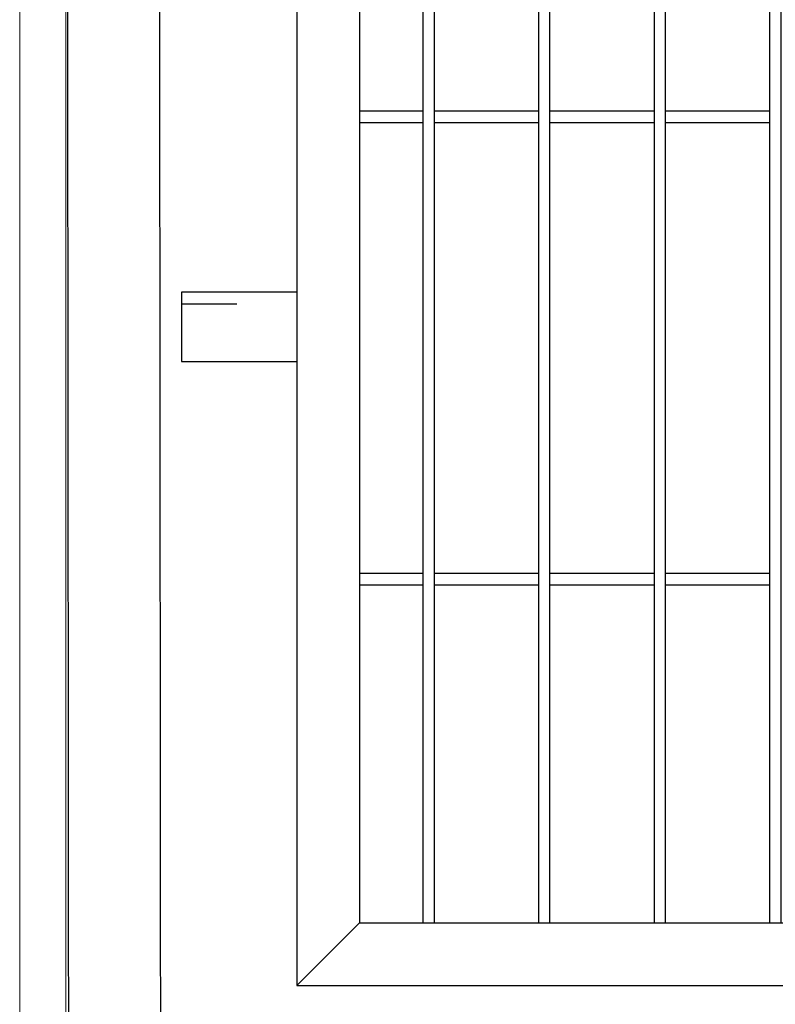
# Model space of a CAD drawing. Header units: inches. Extents: x 43593 to 117387, y -66787 to -26237.
# Tile 77 of 256: x 49619 to 49652, y -33651 to -33608. Entities that reach past the tile are written whole.
import ezdxf

# ---------------------------------------------------------------- set-up
doc = ezdxf.new("R2010")
doc.units = ezdxf.units.IN
doc.header["$MEASUREMENT"] = 0
doc.linetypes.add('ACAD_ISO03W100', pattern=[30, 12, -18])
doc.layers.add('--ogr.-panele', color=252, linetype='Continuous', lineweight=0)
doc.layers.add('AW OGRODZENIA', color=253, linetype='Continuous')

msp = doc.modelspace()

# ---------------------------------------------------------------- linework, layer by layer
at = {"layer": '--ogr.-panele', "color": 0}
for p, q in [((49618.968, -33536.702), (49618.968, -33690.208)), ((49620.968, -33536.702), (49620.968, -33690.208))]:
    msp.add_line(p, q, dxfattribs=at)
at = {"layer": 'AW OGRODZENIA'}
for p, q in [((49633.668, -33612.151), (49636.422, -33612.151)), ((49633.668, -33612.151), (49636.422, -33612.151)), ((49633.668, -33612.151), (49636.422, -33612.151)), ((49633.668, -33612.151), (49636.422, -33612.151)), ((49633.668, -33612.151), (49636.422, -33612.151)), ((49633.668, -33612.151), (49636.422, -33612.151)), ((49633.668, -33612.151), (49636.422, -33612.151)), ((49633.668, -33612.151), (49636.422, -33612.151)), ((49633.668, -33612.151), (49636.422, -33612.151)), ((49633.668, -33612.151), (49636.422, -33612.151)), ((49633.668, -33612.151), (49636.422, -33612.151)), ((49633.668, -33612.151), (49636.422, -33612.151)), ((49633.668, -33612.151), (49636.422, -33612.151)), ((49633.668, -33612.151), (49636.422, -33612.151)), ((49633.668, -33612.151), (49636.422, -33612.151)), ((49633.668, -33612.151), (49636.422, -33612.151)), ((49633.668, -33612.151), (49636.422, -33612.151)), ((49633.668, -33612.151), (49636.422, -33612.151)), ((49633.668, -33612.151), (49636.422, -33612.151)), ((49633.668, -33612.151), (49636.422, -33612.151)), ((49633.668, -33612.151), (49636.422, -33612.151)), ((49633.668, -33612.151), (49636.422, -33612.151)), ((49633.668, -33612.151), (49636.422, -33612.151)), ((49633.668, -33612.151), (49636.422, -33612.151)), ((49633.668, -33612.151), (49636.422, -33612.151)), ((49636.918, -33612.151), (49641.422, -33612.151)), ((49636.918, -33612.151), (49641.422, -33612.151)), ((49636.918, -33612.151), (49641.422, -33612.151)), ((49636.918, -33612.151), (49641.422, -33612.151)), ((49636.918, -33612.151), (49641.422, -33612.151)), ((49636.918, -33612.151), (49641.422, -33612.151)), ((49636.918, -33612.151), (49641.422, -33612.151)), ((49636.918, -33612.151), (49641.422, -33612.151)), ((49636.918, -33612.151), (49641.422, -33612.151)), ((49636.918, -33612.151), (49641.422, -33612.151)), ((49636.918, -33612.151), (49641.422, -33612.151)), ((49636.918, -33612.151), (49641.422, -33612.151)), ((49636.918, -33612.151), (49641.422, -33612.151)), ((49636.918, -33612.151), (49641.422, -33612.151)), ((49636.918, -33612.151), (49641.422, -33612.151)), ((49636.918, -33612.151), (49641.422, -33612.151)), ((49636.918, -33612.151), (49641.422, -33612.151)), ((49636.918, -33612.151), (49641.422, -33612.151)), ((49636.918, -33612.151), (49641.422, -33612.151)), ((49636.918, -33612.151), (49641.422, -33612.151)), ((49636.918, -33612.151), (49641.422, -33612.151)), ((49636.918, -33612.151), (49641.422, -33612.151)), ((49636.918, -33612.151), (49641.422, -33612.151)), ((49636.918, -33612.151), (49641.422, -33612.151)), ((49636.918, -33612.151), (49641.422, -33612.151)), ((49641.918, -33612.151), (49646.422, -33612.151)), ((49641.918, -33612.151), (49646.422, -33612.151)), ((49641.918, -33612.151), (49646.422, -33612.151)), ((49641.918, -33612.151), (49646.422, -33612.151)), ((49641.918, -33612.151), (49646.422, -33612.151)), ((49641.918, -33612.151), (49646.422, -33612.151)), ((49641.918, -33612.151), (49646.422, -33612.151)), ((49641.918, -33612.151), (49646.422, -33612.151)), ((49641.918, -33612.151), (49646.422, -33612.151)), ((49641.918, -33612.151), (49646.422, -33612.151)), ((49641.918, -33612.151), (49646.422, -33612.151)), ((49641.918, -33612.151), (49646.422, -33612.151)), ((49641.918, -33612.151), (49646.422, -33612.151)), ((49641.918, -33612.151), (49646.422, -33612.151)), ((49641.918, -33612.151), (49646.422, -33612.151)), ((49641.918, -33612.151), (49646.422, -33612.151)), ((49641.918, -33612.151), (49646.422, -33612.151)), ((49641.918, -33612.151), (49646.422, -33612.151)), ((49641.918, -33612.151), (49646.422, -33612.151)), ((49641.918, -33612.151), (49646.422, -33612.151)), ((49641.918, -33612.151), (49646.422, -33612.151)), ((49641.918, -33612.151), (49646.422, -33612.151)), ((49641.918, -33612.151), (49646.422, -33612.151)), ((49641.918, -33612.151), (49646.422, -33612.151)), ((49641.918, -33612.151), (49646.422, -33612.151)), ((49646.918, -33612.151), (49651.422, -33612.151)), ((49646.918, -33612.151), (49651.422, -33612.151)), ((49646.918, -33612.151), (49651.422, -33612.151)), ((49646.918, -33612.151), (49651.422, -33612.151)), ((49646.918, -33612.151), (49651.422, -33612.151)), ((49646.918, -33612.151), (49651.422, -33612.151)), ((49646.918, -33612.151), (49651.422, -33612.151)), ((49646.918, -33612.151), (49651.422, -33612.151)), ((49646.918, -33612.151), (49651.422, -33612.151)), ((49646.918, -33612.151), (49651.422, -33612.151)), ((49646.918, -33612.151), (49651.422, -33612.151)), ((49646.918, -33612.151), (49651.422, -33612.151)), ((49646.918, -33612.151), (49651.422, -33612.151)), ((49646.918, -33612.151), (49651.422, -33612.151)), ((49646.918, -33612.151), (49651.422, -33612.151)), ((49646.918, -33612.151), (49651.422, -33612.151)), ((49646.918, -33612.151), (49651.422, -33612.151)), ((49646.918, -33612.151), (49651.422, -33612.151)), ((49646.918, -33612.151), (49651.422, -33612.151)), ((49646.918, -33612.151), (49651.422, -33612.151)), ((49646.918, -33612.151), (49651.422, -33612.151)), ((49646.918, -33612.151), (49651.422, -33612.151)), ((49646.918, -33612.151), (49651.422, -33612.151)), ((49646.918, -33612.151), (49651.422, -33612.151)), ((49646.918, -33612.151), (49651.422, -33612.151)), ((49633.668, -33612.651), (49636.422, -33612.651)), ((49633.668, -33612.651), (49636.422, -33612.651)), ((49633.668, -33612.651), (49636.422, -33612.651)), ((49633.668, -33612.651), (49636.422, -33612.651)), ((49633.668, -33612.651), (49636.422, -33612.651)), ((49633.668, -33612.651), (49636.422, -33612.651)), ((49633.668, -33612.651), (49636.422, -33612.651)), ((49633.668, -33612.651), (49636.422, -33612.651)), ((49633.668, -33612.651), (49636.422, -33612.651)), ((49633.668, -33612.651), (49636.422, -33612.651)), ((49633.668, -33612.651), (49636.422, -33612.651)), ((49633.668, -33612.651), (49636.422, -33612.651)), ((49633.668, -33612.651), (49636.422, -33612.651)), ((49633.668, -33612.651), (49636.422, -33612.651)), ((49633.668, -33612.651), (49636.422, -33612.651)), ((49633.668, -33612.651), (49636.422, -33612.651)), ((49633.668, -33612.651), (49636.422, -33612.651)), ((49633.668, -33612.651), (49636.422, -33612.651)), ((49633.668, -33612.651), (49636.422, -33612.651)), ((49633.668, -33612.651), (49636.422, -33612.651)), ((49633.668, -33612.651), (49636.422, -33612.651)), ((49633.668, -33612.651), (49636.422, -33612.651)), ((49633.668, -33612.651), (49636.422, -33612.651)), ((49633.668, -33612.651), (49636.422, -33612.651)), ((49633.668, -33612.651), (49636.422, -33612.651)), ((49636.918, -33612.651), (49641.422, -33612.651)), ((49636.918, -33612.651), (49641.422, -33612.651)), ((49636.918, -33612.651), (49641.422, -33612.651)), ((49636.918, -33612.651), (49641.422, -33612.651)), ((49636.918, -33612.651), (49641.422, -33612.651)), ((49636.918, -33612.651), (49641.422, -33612.651)), ((49636.918, -33612.651), (49641.422, -33612.651)), ((49636.918, -33612.651), (49641.422, -33612.651)), ((49636.918, -33612.651), (49641.422, -33612.651)), ((49636.918, -33612.651), (49641.422, -33612.651)), ((49636.918, -33612.651), (49641.422, -33612.651)), ((49636.918, -33612.651), (49641.422, -33612.651)), ((49636.918, -33612.651), (49641.422, -33612.651)), ((49636.918, -33612.651), (49641.422, -33612.651)), ((49636.918, -33612.651), (49641.422, -33612.651)), ((49636.918, -33612.651), (49641.422, -33612.651)), ((49636.918, -33612.651), (49641.422, -33612.651)), ((49636.918, -33612.651), (49641.422, -33612.651)), ((49636.918, -33612.651), (49641.422, -33612.651)), ((49636.918, -33612.651), (49641.422, -33612.651)), ((49636.918, -33612.651), (49641.422, -33612.651)), ((49636.918, -33612.651), (49641.422, -33612.651)), ((49636.918, -33612.651), (49641.422, -33612.651)), ((49636.918, -33612.651), (49641.422, -33612.651)), ((49636.918, -33612.651), (49641.422, -33612.651)), ((49641.918, -33612.651), (49646.422, -33612.651)), ((49641.918, -33612.651), (49646.422, -33612.651)), ((49641.918, -33612.651), (49646.422, -33612.651)), ((49641.918, -33612.651), (49646.422, -33612.651)), ((49641.918, -33612.651), (49646.422, -33612.651)), ((49641.918, -33612.651), (49646.422, -33612.651)), ((49641.918, -33612.651), (49646.422, -33612.651)), ((49641.918, -33612.651), (49646.422, -33612.651)), ((49641.918, -33612.651), (49646.422, -33612.651)), ((49641.918, -33612.651), (49646.422, -33612.651)), ((49641.918, -33612.651), (49646.422, -33612.651)), ((49641.918, -33612.651), (49646.422, -33612.651)), ((49641.918, -33612.651), (49646.422, -33612.651)), ((49641.918, -33612.651), (49646.422, -33612.651)), ((49641.918, -33612.651), (49646.422, -33612.651)), ((49641.918, -33612.651), (49646.422, -33612.651)), ((49641.918, -33612.651), (49646.422, -33612.651)), ((49641.918, -33612.651), (49646.422, -33612.651)), ((49641.918, -33612.651), (49646.422, -33612.651)), ((49641.918, -33612.651), (49646.422, -33612.651)), ((49641.918, -33612.651), (49646.422, -33612.651)), ((49641.918, -33612.651), (49646.422, -33612.651)), ((49641.918, -33612.651), (49646.422, -33612.651)), ((49641.918, -33612.651), (49646.422, -33612.651)), ((49641.918, -33612.651), (49646.422, -33612.651)), ((49646.918, -33612.651), (49651.422, -33612.651)), ((49646.918, -33612.651), (49651.422, -33612.651)), ((49646.918, -33612.651), (49651.422, -33612.651)), ((49646.918, -33612.651), (49651.422, -33612.651)), ((49646.918, -33612.651), (49651.422, -33612.651)), ((49646.918, -33612.651), (49651.422, -33612.651)), ((49646.918, -33612.651), (49651.422, -33612.651)), ((49646.918, -33612.651), (49651.422, -33612.651)), ((49646.918, -33612.651), (49651.422, -33612.651)), ((49646.918, -33612.651), (49651.422, -33612.651)), ((49646.918, -33612.651), (49651.422, -33612.651)), ((49646.918, -33612.651), (49651.422, -33612.651)), ((49646.918, -33612.651), (49651.422, -33612.651)), ((49646.918, -33612.651), (49651.422, -33612.651)), ((49646.918, -33612.651), (49651.422, -33612.651)), ((49646.918, -33612.651), (49651.422, -33612.651)), ((49646.918, -33612.651), (49651.422, -33612.651)), ((49646.918, -33612.651), (49651.422, -33612.651)), ((49646.918, -33612.651), (49651.422, -33612.651)), ((49646.918, -33612.651), (49651.422, -33612.651)), ((49646.918, -33612.651), (49651.422, -33612.651)), ((49646.918, -33612.651), (49651.422, -33612.651)), ((49646.918, -33612.651), (49651.422, -33612.651)), ((49646.918, -33612.651), (49651.422, -33612.651)), ((49646.918, -33612.651), (49651.422, -33612.651)), ((49630.968, -33619.991), (49625.968, -33619.991)), ((49625.968, -33619.991), (49625.968, -33622.991)), ((49625.968, -33622.991), (49630.968, -33622.991)), ((49633.668, -33632.151), (49636.422, -33632.151)), ((49633.668, -33632.151), (49636.422, -33632.151)), ((49633.668, -33632.151), (49636.422, -33632.151)), ((49633.668, -33632.151), (49636.422, -33632.151)), ((49633.668, -33632.151), (49636.422, -33632.151)), ((49633.668, -33632.151), (49636.422, -33632.151)), ((49633.668, -33632.151), (49636.422, -33632.151)), ((49633.668, -33632.151), (49636.422, -33632.151)), ((49633.668, -33632.151), (49636.422, -33632.151)), ((49633.668, -33632.151), (49636.422, -33632.151)), ((49633.668, -33632.151), (49636.422, -33632.151)), ((49633.668, -33632.151), (49636.422, -33632.151)), ((49633.668, -33632.151), (49636.422, -33632.151)), ((49633.668, -33632.151), (49636.422, -33632.151)), ((49633.668, -33632.151), (49636.422, -33632.151)), ((49633.668, -33632.151), (49636.422, -33632.151)), ((49633.668, -33632.151), (49636.422, -33632.151)), ((49633.668, -33632.151), (49636.422, -33632.151)), ((49633.668, -33632.151), (49636.422, -33632.151)), ((49633.668, -33632.151), (49636.422, -33632.151)), ((49633.668, -33632.151), (49636.422, -33632.151)), ((49633.668, -33632.151), (49636.422, -33632.151)), ((49633.668, -33632.151), (49636.422, -33632.151)), ((49633.668, -33632.151), (49636.422, -33632.151)), ((49633.668, -33632.151), (49636.422, -33632.151)), ((49636.918, -33632.151), (49641.422, -33632.151)), ((49636.918, -33632.151), (49641.422, -33632.151)), ((49636.918, -33632.151), (49641.422, -33632.151)), ((49636.918, -33632.151), (49641.422, -33632.151)), ((49636.918, -33632.151), (49641.422, -33632.151)), ((49636.918, -33632.151), (49641.422, -33632.151)), ((49636.918, -33632.151), (49641.422, -33632.151)), ((49636.918, -33632.151), (49641.422, -33632.151)), ((49636.918, -33632.151), (49641.422, -33632.151)), ((49636.918, -33632.151), (49641.422, -33632.151)), ((49636.918, -33632.151), (49641.422, -33632.151)), ((49636.918, -33632.151), (49641.422, -33632.151)), ((49636.918, -33632.151), (49641.422, -33632.151)), ((49636.918, -33632.151), (49641.422, -33632.151)), ((49636.918, -33632.151), (49641.422, -33632.151)), ((49636.918, -33632.151), (49641.422, -33632.151)), ((49636.918, -33632.151), (49641.422, -33632.151)), ((49636.918, -33632.151), (49641.422, -33632.151)), ((49636.918, -33632.151), (49641.422, -33632.151)), ((49636.918, -33632.151), (49641.422, -33632.151)), ((49636.918, -33632.151), (49641.422, -33632.151)), ((49636.918, -33632.151), (49641.422, -33632.151)), ((49636.918, -33632.151), (49641.422, -33632.151)), ((49636.918, -33632.151), (49641.422, -33632.151)), ((49636.918, -33632.151), (49641.422, -33632.151)), ((49641.918, -33632.151), (49646.422, -33632.151)), ((49641.918, -33632.151), (49646.422, -33632.151)), ((49641.918, -33632.151), (49646.422, -33632.151)), ((49641.918, -33632.151), (49646.422, -33632.151)), ((49641.918, -33632.151), (49646.422, -33632.151)), ((49641.918, -33632.151), (49646.422, -33632.151)), ((49641.918, -33632.151), (49646.422, -33632.151)), ((49641.918, -33632.151), (49646.422, -33632.151)), ((49641.918, -33632.151), (49646.422, -33632.151)), ((49641.918, -33632.151), (49646.422, -33632.151)), ((49641.918, -33632.151), (49646.422, -33632.151)), ((49641.918, -33632.151), (49646.422, -33632.151)), ((49641.918, -33632.151), (49646.422, -33632.151)), ((49641.918, -33632.151), (49646.422, -33632.151)), ((49641.918, -33632.151), (49646.422, -33632.151)), ((49641.918, -33632.151), (49646.422, -33632.151)), ((49641.918, -33632.151), (49646.422, -33632.151)), ((49641.918, -33632.151), (49646.422, -33632.151)), ((49641.918, -33632.151), (49646.422, -33632.151)), ((49641.918, -33632.151), (49646.422, -33632.151)), ((49641.918, -33632.151), (49646.422, -33632.151)), ((49641.918, -33632.151), (49646.422, -33632.151)), ((49641.918, -33632.151), (49646.422, -33632.151)), ((49641.918, -33632.151), (49646.422, -33632.151)), ((49641.918, -33632.151), (49646.422, -33632.151)), ((49646.918, -33632.151), (49651.422, -33632.151)), ((49646.918, -33632.151), (49651.422, -33632.151)), ((49646.918, -33632.151), (49651.422, -33632.151)), ((49646.918, -33632.151), (49651.422, -33632.151)), ((49646.918, -33632.151), (49651.422, -33632.151)), ((49646.918, -33632.151), (49651.422, -33632.151)), ((49646.918, -33632.151), (49651.422, -33632.151)), ((49646.918, -33632.151), (49651.422, -33632.151)), ((49646.918, -33632.151), (49651.422, -33632.151)), ((49646.918, -33632.151), (49651.422, -33632.151)), ((49646.918, -33632.151), (49651.422, -33632.151)), ((49646.918, -33632.151), (49651.422, -33632.151)), ((49646.918, -33632.151), (49651.422, -33632.151)), ((49646.918, -33632.151), (49651.422, -33632.151)), ((49646.918, -33632.151), (49651.422, -33632.151)), ((49646.918, -33632.151), (49651.422, -33632.151)), ((49646.918, -33632.151), (49651.422, -33632.151)), ((49646.918, -33632.151), (49651.422, -33632.151)), ((49646.918, -33632.151), (49651.422, -33632.151)), ((49646.918, -33632.151), (49651.422, -33632.151)), ((49646.918, -33632.151), (49651.422, -33632.151)), ((49646.918, -33632.151), (49651.422, -33632.151)), ((49646.918, -33632.151), (49651.422, -33632.151)), ((49646.918, -33632.151), (49651.422, -33632.151)), ((49646.918, -33632.151), (49651.422, -33632.151)), ((49633.668, -33632.651), (49636.422, -33632.651)), ((49633.668, -33632.651), (49636.422, -33632.651)), ((49633.668, -33632.651), (49636.422, -33632.651)), ((49633.668, -33632.651), (49636.422, -33632.651)), ((49633.668, -33632.651), (49636.422, -33632.651)), ((49633.668, -33632.651), (49636.422, -33632.651)), ((49633.668, -33632.651), (49636.422, -33632.651)), ((49633.668, -33632.651), (49636.422, -33632.651)), ((49633.668, -33632.651), (49636.422, -33632.651)), ((49633.668, -33632.651), (49636.422, -33632.651)), ((49633.668, -33632.651), (49636.422, -33632.651)), ((49633.668, -33632.651), (49636.422, -33632.651)), ((49633.668, -33632.651), (49636.422, -33632.651)), ((49633.668, -33632.651), (49636.422, -33632.651)), ((49633.668, -33632.651), (49636.422, -33632.651)), ((49633.668, -33632.651), (49636.422, -33632.651)), ((49633.668, -33632.651), (49636.422, -33632.651)), ((49633.668, -33632.651), (49636.422, -33632.651)), ((49633.668, -33632.651), (49636.422, -33632.651)), ((49633.668, -33632.651), (49636.422, -33632.651)), ((49633.668, -33632.651), (49636.422, -33632.651)), ((49633.668, -33632.651), (49636.422, -33632.651)), ((49633.668, -33632.651), (49636.422, -33632.651)), ((49633.668, -33632.651), (49636.422, -33632.651)), ((49633.668, -33632.651), (49636.422, -33632.651)), ((49636.918, -33632.651), (49641.422, -33632.651)), ((49636.918, -33632.651), (49641.422, -33632.651)), ((49636.918, -33632.651), (49641.422, -33632.651)), ((49636.918, -33632.651), (49641.422, -33632.651)), ((49636.918, -33632.651), (49641.422, -33632.651)), ((49636.918, -33632.651), (49641.422, -33632.651)), ((49636.918, -33632.651), (49641.422, -33632.651)), ((49636.918, -33632.651), (49641.422, -33632.651)), ((49636.918, -33632.651), (49641.422, -33632.651)), ((49636.918, -33632.651), (49641.422, -33632.651)), ((49636.918, -33632.651), (49641.422, -33632.651)), ((49636.918, -33632.651), (49641.422, -33632.651)), ((49636.918, -33632.651), (49641.422, -33632.651)), ((49636.918, -33632.651), (49641.422, -33632.651)), ((49636.918, -33632.651), (49641.422, -33632.651)), ((49636.918, -33632.651), (49641.422, -33632.651)), ((49636.918, -33632.651), (49641.422, -33632.651)), ((49636.918, -33632.651), (49641.422, -33632.651)), ((49636.918, -33632.651), (49641.422, -33632.651)), ((49636.918, -33632.651), (49641.422, -33632.651)), ((49636.918, -33632.651), (49641.422, -33632.651)), ((49636.918, -33632.651), (49641.422, -33632.651)), ((49636.918, -33632.651), (49641.422, -33632.651)), ((49636.918, -33632.651), (49641.422, -33632.651)), ((49636.918, -33632.651), (49641.422, -33632.651)), ((49641.918, -33632.651), (49646.422, -33632.651)), ((49641.918, -33632.651), (49646.422, -33632.651)), ((49641.918, -33632.651), (49646.422, -33632.651)), ((49641.918, -33632.651), (49646.422, -33632.651)), ((49641.918, -33632.651), (49646.422, -33632.651)), ((49641.918, -33632.651), (49646.422, -33632.651)), ((49641.918, -33632.651), (49646.422, -33632.651)), ((49641.918, -33632.651), (49646.422, -33632.651)), ((49641.918, -33632.651), (49646.422, -33632.651)), ((49641.918, -33632.651), (49646.422, -33632.651)), ((49641.918, -33632.651), (49646.422, -33632.651)), ((49641.918, -33632.651), (49646.422, -33632.651)), ((49641.918, -33632.651), (49646.422, -33632.651)), ((49641.918, -33632.651), (49646.422, -33632.651)), ((49641.918, -33632.651), (49646.422, -33632.651)), ((49641.918, -33632.651), (49646.422, -33632.651)), ((49641.918, -33632.651), (49646.422, -33632.651)), ((49641.918, -33632.651), (49646.422, -33632.651)), ((49641.918, -33632.651), (49646.422, -33632.651)), ((49641.918, -33632.651), (49646.422, -33632.651)), ((49641.918, -33632.651), (49646.422, -33632.651)), ((49641.918, -33632.651), (49646.422, -33632.651)), ((49641.918, -33632.651), (49646.422, -33632.651)), ((49641.918, -33632.651), (49646.422, -33632.651)), ((49641.918, -33632.651), (49646.422, -33632.651)), ((49646.918, -33632.651), (49651.422, -33632.651)), ((49646.918, -33632.651), (49651.422, -33632.651)), ((49646.918, -33632.651), (49651.422, -33632.651)), ((49646.918, -33632.651), (49651.422, -33632.651)), ((49646.918, -33632.651), (49651.422, -33632.651)), ((49646.918, -33632.651), (49651.422, -33632.651)), ((49646.918, -33632.651), (49651.422, -33632.651)), ((49646.918, -33632.651), (49651.422, -33632.651)), ((49646.918, -33632.651), (49651.422, -33632.651)), ((49646.918, -33632.651), (49651.422, -33632.651)), ((49646.918, -33632.651), (49651.422, -33632.651)), ((49646.918, -33632.651), (49651.422, -33632.651)), ((49646.918, -33632.651), (49651.422, -33632.651)), ((49646.918, -33632.651), (49651.422, -33632.651)), ((49646.918, -33632.651), (49651.422, -33632.651)), ((49646.918, -33632.651), (49651.422, -33632.651)), ((49646.918, -33632.651), (49651.422, -33632.651)), ((49646.918, -33632.651), (49651.422, -33632.651)), ((49646.918, -33632.651), (49651.422, -33632.651)), ((49646.918, -33632.651), (49651.422, -33632.651)), ((49646.918, -33632.651), (49651.422, -33632.651)), ((49646.918, -33632.651), (49651.422, -33632.651)), ((49646.918, -33632.651), (49651.422, -33632.651)), ((49646.918, -33632.651), (49651.422, -33632.651)), ((49646.918, -33632.651), (49651.422, -33632.651)), ((49630.968, -33649.991), (49633.668, -33647.291))]:
    msp.add_line(p, q, dxfattribs=at)
at = {"layer": 'AW OGRODZENIA', "linetype": 'ACAD_ISO03W100', "ltscale": 0.2}
msp.add_line((49625.968, -33620.491), (49630.968, -33620.491), dxfattribs=at)
at = {"layer": 'AW OGRODZENIA', "color": 0}
msp.add_lwpolyline([(49624.968, -33527.991), (49620.968, -33527.991), (49621.108, -33690.141), (49625.108, -33690.141)], close=True, dxfattribs=at)
at = {"layer": 'AW OGRODZENIA'}
for points in [[(49630.968, -33649.991), (49870.968, -33649.991), (49870.968, -33529.991), (49630.968, -33529.991)], [(49633.668, -33647.291), (49868.268, -33647.291), (49868.268, -33532.691), (49633.668, -33532.691)], [(49636.918, -33532.691), (49636.422, -33532.691), (49636.422, -33647.291), (49636.918, -33647.291)], [(49641.918, -33532.691), (49641.422, -33532.691), (49641.422, -33647.291), (49641.918, -33647.291)], [(49646.918, -33532.691), (49646.422, -33532.691), (49646.422, -33647.291), (49646.918, -33647.291)], [(49651.918, -33532.691), (49651.422, -33532.691), (49651.422, -33647.291), (49651.918, -33647.291)]]:
    msp.add_lwpolyline(points, close=True, dxfattribs=at)

doc.saveas('drawing.dxf')
